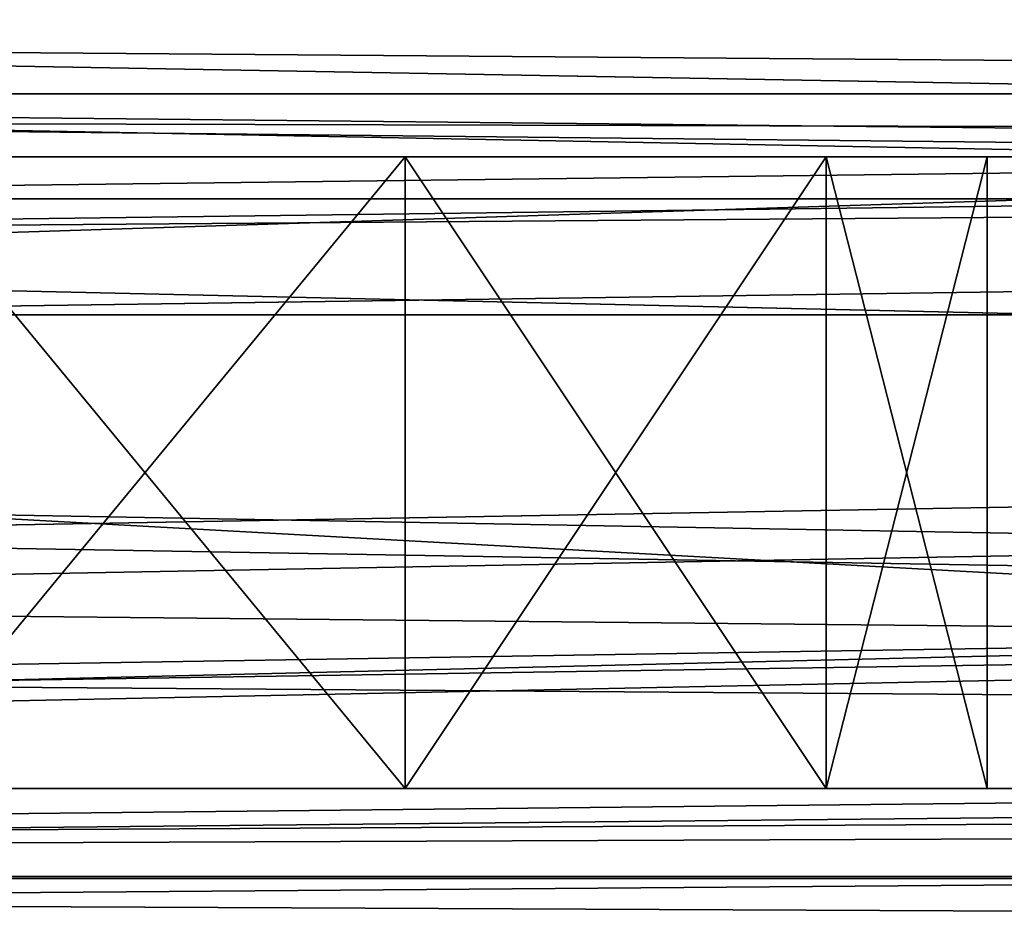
# Model space of a CAD drawing. Extents: x -398 to 398, y -1355 to -82.
# Tile 205 of 256: x -40.59 to -35.92, y -108.83 to -104.58. Entities that reach past the tile are written whole.
import ezdxf

# ---------------------------------------------------------------- set-up
doc = ezdxf.new("R2010")
doc.units = 0
doc.header["$MEASUREMENT"] = 0

msp = doc.modelspace()

# ---------------------------------------------------------------- linework, layer by layer
for points in [[(395.5, -525.467285, 437.803314), (395.5, -81.938164, 160.655502), (-395.5, -81.938164, 160.655502)], [(395.5, -525.467285, 437.803314), (-395.5, -81.938164, 160.655502), (-395.5, -525.467285, 437.803314)], [(-22.229691, -124.655098, 181.452103), (-396.5, -85.435806, 156.945206), (-395.5, -84.587761, 156.415207)], [(-22.229691, -124.6604, 181.443604), (-396.5, -85.441109, 156.936707), (-395.5, -84.593063, 156.406799)], [(395.5, -528.116882, 433.562988), (395.5, -84.587761, 156.415207), (-395.5, -84.587761, 156.415207)], [(395.5, -528.116882, 433.562988), (-395.5, -84.587761, 156.415207), (-395.5, -528.116882, 433.562988)], [(-395.5, -84.587761, 156.415207), (395.5, -84.587761, 156.415207), (-19.442101, -123.289597, 180.598801)], [(-395.5, -84.587761, 156.415207), (-19.442101, -123.289597, 180.598801), (-21.06683, -123.633301, 180.813599)], [(-395.5, -84.587761, 156.415207), (-21.06683, -123.633301, 180.813599), (-22.229691, -124.655098, 181.452103)], [(-395.5, -84.593063, 156.406799), (395.5, -84.593063, 156.406799), (-19.442101, -123.294899, 180.590302)], [(-395.5, -84.593063, 156.406799), (-19.442101, -123.294899, 180.590302), (-21.06683, -123.638603, 180.805099)], [(-395.5, -84.593063, 156.406799), (-21.06683, -123.638603, 180.805099), (-22.229691, -124.6604, 181.443604)], [(-396.5, -85.435806, 156.945206), (-22.478531, -125.502296, 181.981506), (-22.478531, -130.514999, 185.1138)], [(-396.5, -85.435806, 156.945206), (-22.478531, -130.514999, 185.1138), (-50.35714, -414.036102, 362.277405)], [(-22.478531, -125.502296, 181.981506), (-396.5, -85.435806, 156.945206), (-22.229691, -124.655098, 181.452103)], [(-396.5, -85.441109, 156.936707), (-22.478531, -125.507599, 181.973007), (-22.478531, -130.520294, 185.105301)], [(-396.5, -85.441109, 156.936707), (-22.478531, -130.520294, 185.105301), (-50.35714, -414.041412, 362.26889)], [(-22.478531, -125.507599, 181.973007), (-396.5, -85.441109, 156.936707), (-22.229691, -124.6604, 181.443604)], [(243, -100.280098, 127.672203), (-235.265503, -167.884293, 169.916), (-243, -100.280098, 127.672203)], [(243, -100.280098, 127.672203), (235.265503, -167.884293, 169.916), (-235.265503, -167.884293, 169.916)], [(243, -100.704002, 126.993698), (-235.265503, -168.308197, 169.237503), (-243, -100.704002, 126.993698)], [(243, -100.704002, 126.993698), (235.265503, -168.308197, 169.237503), (-235.265503, -168.308197, 169.237503)], [(-243, -101.233902, -0.8), (-83, -106.983902, -0.8), (80.827187, -108.651802, -0.8)], [(-243, -101.233902, -0.8), (80.827187, -108.651802, -0.8), (81.629829, -107.4487, -0.8)], [(-243, -101.233902, -0.8), (81.629829, -107.4487, -0.8), (83, -106.983902, -0.8)], [(-243, -101.233902, -0.8), (83, -106.983902, -0.8), (230.827194, -108.651802, -0.8)], [(-243, -101.233902, -0.8), (230.827194, -108.651802, -0.8), (231.629807, -107.4487, -0.8)], [(-243, -101.233902, -0.8), (231.629807, -107.4487, -0.8), (233, -106.983902, -0.8)], [(-243, -101.233902, -0.8), (233, -106.983902, -0.8), (242.412903, -106.942398, -0.8)], [(-243, -101.233902, -0.8), (242.412903, -106.942398, -0.8), (243, -103.233902, -0.8)], [(-243, -101.233902), (-83, -106.983902), (80.827187, -108.651802)], [(-243, -101.233902), (80.827187, -108.651802), (81.629829, -107.4487)], [(-243, -101.233902), (81.629829, -107.4487), (83, -106.983902)], [(-243, -101.233902), (83, -106.983902), (230.827194, -108.651802)], [(-243, -101.233902), (230.827194, -108.651802), (231.629807, -107.4487)], [(-243, -101.233902), (231.629807, -107.4487), (233, -106.983902)], [(-243, -101.233902), (233, -106.983902), (242.412903, -106.942398)], [(-243, -101.233902), (242.412903, -106.942398), (243, -103.233902)], [(-31, -102.983902, 114.3228), (-144.5, -101.233902, 114.3228), (-31, -107.483902, 114.3228)], [(-31, -107.483902, 114.3228), (-144.5, -101.233902, 114.3228), (-144.5, -110.233902, 114.3228)], [(-31, -102.983902, 115.122803), (-144.5, -101.233902, 115.122803), (-31, -107.483902, 115.122803)], [(-31, -107.483902, 115.122803), (-144.5, -101.233902, 115.122803), (-144.5, -110.233902, 115.122803)], [(-255, -101.733902), (-233, -107.733902), (255, -101.733902)], [(-255, -101.733902, 0.8), (-233, -107.733902, 0.8), (255, -101.733902, 0.8)], [(255, -101.733902), (-233, -107.733902), (-232.166, -107.986397)], [(255, -101.733902, 0.8), (-233, -107.733902, 0.8), (-232.166, -107.986397, 0.8)], [(255, -101.733902), (-232.166, -107.986397), (-231.614594, -108.660004)], [(255, -101.733902, 0.8), (-232.166, -107.986397, 0.8), (-231.614594, -108.660004, 0.8)], [(255, -101.733902), (-231.614594, -108.660004), (-83, -107.733902)], [(255, -101.733902, 0.8), (-231.614594, -108.660004, 0.8), (-83, -107.733902, 0.8)], [(255, -101.733902), (-83, -107.733902), (-82.165993, -107.986397)], [(255, -101.733902, 0.8), (-83, -107.733902, 0.8), (-82.165993, -107.986397, 0.8)], [(255, -101.733902), (-82.165993, -107.986397), (-81.614594, -108.660004)], [(255, -101.733902, 0.8), (-82.165993, -107.986397, 0.8), (-81.614594, -108.660004, 0.8)], [(255, -101.733902), (-81.614594, -108.660004), (83, -107.733902)], [(255, -101.733902, 0.8), (-81.614594, -108.660004, 0.8), (83, -107.733902, 0.8)], [(-169, -103.733902, 13.57285), (-95, -104.933899, 13.57285), (95, -104.933899, 13.57285)], [(-169, -103.733902, 13.57285), (95, -104.933899, 13.57285), (169, -103.733902, 13.57285)], [(-169, -109.733902, 113.5728), (-169, -103.733902, 113.5728), (-29.5, -105.233902, 113.5728)], [(-169, -103.733902, 113.5728), (169, -103.733902, 113.5728), (22.5, -105.233902, 113.5728)], [(-169, -103.733902, 113.5728), (22.5, -105.233902, 113.5728), (-22.5, -105.233902, 113.5728)], [(-169, -103.733902, 113.5728), (-22.5, -105.233902, 113.5728), (-29.5, -105.233902, 113.5728)], [(-160, -105.233902, 23.572849), (160, -105.233902, 23.572849), (-160, -103.733902, 23.572849)], [(-160, -103.733902, 23.572849), (160, -105.233902, 23.572849), (160, -103.733902, 23.572849)], [(-15.6, -105.233902, 103.5728), (-160, -105.233902, 103.5728), (-15.6, -103.733902, 103.5728)], [(-15.6, -103.733902, 103.5728), (-160, -105.233902, 103.5728), (-160, -103.733902, 103.5728)], [(-94, -104.483902, 12.82285), (94, -104.483902, 12.82285), (-94, -105.983902, 12.82285)], [(-94, -105.983902, 12.82285), (94, -104.483902, 12.82285), (94, -105.983902, 12.82285)], [(-94, -104.483902, 12.02285), (94, -104.483902, 12.02285), (-94, -105.983902, 12.02285)], [(-94, -105.983902, 12.02285), (94, -104.483902, 12.02285), (94, -105.983902, 12.02285)], [(-95, -105.433899, 13.57285), (95, -105.433899, 13.57285), (-95, -104.933899, 13.57285)], [(-95, -104.933899, 13.57285), (95, -105.433899, 13.57285), (95, -104.933899, 13.57285)], [(-169, -109.733902, 113.5728), (-29.5, -105.233902, 113.5728), (-29.5, -108.233902, 113.5728)], [(-160, -105.233902, 103.5728), (-150, -105.233902, 102.572899), (-15.6, -105.233902, 103.5728)], [(-160, -105.233902, 23.572849), (160, -105.233902, 23.572849), (-150, -105.233902, 24.57283)], [(-15.6, -105.233902, 103.5728), (-150, -105.233902, 102.572899), (-140, -105.233902, 102.572899)], [(160, -105.233902, 23.572849), (-140, -105.233902, 24.57283), (-150, -105.233902, 24.57283)], [(-15.6, -105.233902, 103.5728), (-140, -105.233902, 102.572899), (-130, -105.233902, 102.572899)], [(160, -105.233902, 23.572849), (-130, -105.233902, 24.57283), (-140, -105.233902, 24.57283)], [(-15.6, -105.233902, 103.5728), (-130, -105.233902, 102.572899), (-120, -105.233902, 102.572899)], [(160, -105.233902, 23.572849), (-120, -105.233902, 24.57283), (-130, -105.233902, 24.57283)], [(-15.6, -105.233902, 103.5728), (-120, -105.233902, 102.572899), (-110, -105.233902, 102.572899)], [(160, -105.233902, 23.572849), (-110, -105.233902, 24.57283), (-120, -105.233902, 24.57283)], [(-15.6, -105.233902, 103.5728), (-110, -105.233902, 102.572899), (-100, -105.233902, 102.572899)], [(160, -105.233902, 23.572849), (-100, -105.233902, 24.57283), (-110, -105.233902, 24.57283)], [(-15.6, -105.233902, 103.5728), (-100, -105.233902, 102.572899), (-90, -105.233902, 102.572899)], [(160, -105.233902, 23.572849), (-90, -105.233902, 24.57283), (-100, -105.233902, 24.57283)], [(-15.6, -105.233902, 103.5728), (-90, -105.233902, 102.572899), (-80, -105.233902, 102.572899)], [(160, -105.233902, 23.572849), (-80, -105.233902, 24.57283), (-90, -105.233902, 24.57283)], [(-15.6, -105.233902, 103.5728), (-80, -105.233902, 102.572899), (-70, -105.233902, 102.572899)], [(160, -105.233902, 23.572849), (-70, -105.233902, 24.57283), (-80, -105.233902, 24.57283)], [(-15.6, -105.233902, 103.5728), (-70, -105.233902, 102.572899), (-60, -105.233902, 102.572899)], [(160, -105.233902, 23.572849), (-60, -105.233902, 24.57283), (-70, -105.233902, 24.57283)], [(-15.6, -105.233902, 103.5728), (-60, -105.233902, 102.572899), (-50, -105.233902, 102.572899)], [(160, -105.233902, 23.572849), (-50, -105.233902, 24.57283), (-60, -105.233902, 24.57283)], [(-15.6, -105.233902, 103.5728), (-50, -105.233902, 102.572899), (-48.469219, -105.233902, 102.268402)], [(160, -105.233902, 23.572849), (-40, -105.233902, 24.57283), (-50, -105.233902, 24.57283)], [(-41.530781, -105.233902, 24.87727), (-50, -105.233902, 24.57283), (-40, -105.233902, 24.57283)], [(-15.6, -105.233902, 103.5728), (-48.469219, -105.233902, 102.268402), (-40, -105.233902, 102.572899)], [(-40, -105.233902, 102.572899), (-48.469219, -105.233902, 102.268402), (-41.530781, -105.233902, 102.268402)], [(-41.530781, -105.233902, 94.877274), (-41.530781, -105.233902, 92.268417), (-40, -105.233902, 92.572861)], [(-41.530781, -105.233902, 94.877274), (-40, -105.233902, 92.572861), (-40, -105.233902, 94.57283)], [(-40, -105.233902, 32.572861), (-41.530781, -105.233902, 34.87727), (-41.530781, -105.233902, 32.268421)], [(-41.530781, -105.233902, 34.87727), (-40, -105.233902, 32.572861), (-40, -105.233902, 34.57283)], [(-40, -105.233902, 42.572861), (-41.530781, -105.233902, 44.87727), (-41.530781, -105.233902, 42.268421)], [(-41.530781, -105.233902, 44.87727), (-40, -105.233902, 42.572861), (-40, -105.233902, 44.57283)], [(-40, -105.233902, 52.572861), (-41.530781, -105.233902, 54.87727), (-41.530781, -105.233902, 52.268421)], [(-41.530781, -105.233902, 54.87727), (-40, -105.233902, 52.572861), (-40, -105.233902, 54.57283)], [(-40, -105.233902, 72.572861), (-41.530781, -105.233902, 74.877274), (-41.530781, -105.233902, 72.268417)], [(-41.530781, -105.233902, 74.877274), (-40, -105.233902, 72.572861), (-40, -105.233902, 74.57283)], [(-40, -105.233902, 82.572861), (-41.530781, -105.233902, 84.877274), (-41.530781, -105.233902, 82.268417)], [(-41.530781, -105.233902, 84.877274), (-40, -105.233902, 82.572861), (-40, -105.233902, 84.57283)], [(-40, -105.233902, 62.572861), (-41.530781, -105.233902, 64.877274), (-41.530781, -105.233902, 62.268421)], [(-41.530781, -105.233902, 64.877274), (-40, -105.233902, 62.572861), (-40, -105.233902, 64.57283)], [(-38.763931, -105.233902, 102.377098), (-38.763931, -108.233902, 102.377098), (-41.236069, -108.233902, 102.377098)], [(-38.763931, -105.233902, 102.377098), (-41.236069, -108.233902, 102.377098), (-41.236069, -105.233902, 102.377098)], [(-41.236069, -105.233902, 94.768623), (-41.236069, -108.233902, 94.768623), (-38.763931, -108.233902, 94.768623)], [(-41.236069, -105.233902, 94.768623), (-38.763931, -108.233902, 94.768623), (-38.763931, -105.233902, 94.768623)], [(-38.763931, -105.233902, 32.377071), (-38.763931, -108.233902, 32.377071), (-41.236069, -108.233902, 32.377071)], [(-38.763931, -105.233902, 32.377071), (-41.236069, -108.233902, 32.377071), (-41.236069, -105.233902, 32.377071)], [(-41.236069, -105.233902, 24.76862), (-41.236069, -108.233902, 24.76862), (-38.763931, -108.233902, 24.76862)], [(-41.236069, -105.233902, 24.76862), (-38.763931, -108.233902, 24.76862), (-38.763931, -105.233902, 24.76862)], [(-38.763931, -105.233902, 42.377071), (-38.763931, -108.233902, 42.377071), (-41.236069, -108.233902, 42.377071)], [(-38.763931, -105.233902, 42.377071), (-41.236069, -108.233902, 42.377071), (-41.236069, -105.233902, 42.377071)], [(-41.236069, -105.233902, 34.76862), (-41.236069, -108.233902, 34.76862), (-38.763931, -108.233902, 34.76862)], [(-41.236069, -105.233902, 34.76862), (-38.763931, -108.233902, 34.76862), (-38.763931, -105.233902, 34.76862)], [(-38.763931, -105.233902, 52.377071), (-38.763931, -108.233902, 52.377071), (-41.236069, -108.233902, 52.377071)], [(-38.763931, -105.233902, 52.377071), (-41.236069, -108.233902, 52.377071), (-41.236069, -105.233902, 52.377071)], [(-41.236069, -105.233902, 44.76862), (-41.236069, -108.233902, 44.76862), (-38.763931, -108.233902, 44.76862)], [(-41.236069, -105.233902, 44.76862), (-38.763931, -108.233902, 44.76862), (-38.763931, -105.233902, 44.76862)], [(-38.763931, -105.233902, 62.377071), (-38.763931, -108.233902, 62.377071), (-41.236069, -108.233902, 62.377071)], [(-38.763931, -105.233902, 62.377071), (-41.236069, -108.233902, 62.377071), (-41.236069, -105.233902, 62.377071)], [(-41.236069, -105.233902, 54.76862), (-41.236069, -108.233902, 54.76862), (-38.763931, -108.233902, 54.76862)], [(-41.236069, -105.233902, 54.76862), (-38.763931, -108.233902, 54.76862), (-38.763931, -105.233902, 54.76862)], [(-38.763931, -105.233902, 72.377083), (-38.763931, -108.233902, 72.377083), (-41.236069, -108.233902, 72.377083)], [(-38.763931, -105.233902, 72.377083), (-41.236069, -108.233902, 72.377083), (-41.236069, -105.233902, 72.377083)], [(-41.236069, -105.233902, 64.768623), (-41.236069, -108.233902, 64.768623), (-38.763931, -108.233902, 64.768623)], [(-41.236069, -105.233902, 64.768623), (-38.763931, -108.233902, 64.768623), (-38.763931, -105.233902, 64.768623)], [(-38.763931, -105.233902, 82.377083), (-38.763931, -108.233902, 82.377083), (-41.236069, -108.233902, 82.377083)], [(-38.763931, -105.233902, 82.377083), (-41.236069, -108.233902, 82.377083), (-41.236069, -105.233902, 82.377083)], [(-41.236069, -105.233902, 74.768623), (-41.236069, -108.233902, 74.768623), (-38.763931, -108.233902, 74.768623)], [(-41.236069, -105.233902, 74.768623), (-38.763931, -108.233902, 74.768623), (-38.763931, -105.233902, 74.768623)], [(-38.763931, -105.233902, 92.377083), (-38.763931, -108.233902, 92.377083), (-41.236069, -108.233902, 92.377083)], [(-38.763931, -105.233902, 92.377083), (-41.236069, -108.233902, 92.377083), (-41.236069, -105.233902, 92.377083)], [(-41.236069, -105.233902, 84.768623), (-41.236069, -108.233902, 84.768623), (-38.763931, -108.233902, 84.768623)], [(-41.236069, -105.233902, 84.768623), (-38.763931, -108.233902, 84.768623), (-38.763931, -105.233902, 84.768623)], [(-15.6, -105.233902, 103.5728), (-40, -105.233902, 102.572899), (-38.469219, -105.233902, 102.268402)], [(160, -105.233902, 23.572849), (-30, -105.233902, 24.57283), (-40, -105.233902, 24.57283)], [(-40, -105.233902, 94.57283), (-40, -105.233902, 92.572861), (-38.469219, -105.233902, 92.268417)], [(-40, -105.233902, 94.57283), (-38.469219, -105.233902, 92.268417), (-38.469219, -105.233902, 94.877274)], [(-31.530781, -105.233902, 24.87727), (-38.469219, -105.233902, 24.87727), (-40, -105.233902, 24.57283)], [(-31.530781, -105.233902, 24.87727), (-40, -105.233902, 24.57283), (-30, -105.233902, 24.57283)], [(-40, -105.233902, 34.57283), (-40, -105.233902, 32.572861), (-38.469219, -105.233902, 32.268421)], [(-40, -105.233902, 34.57283), (-38.469219, -105.233902, 32.268421), (-38.469219, -105.233902, 34.87727)], [(-40, -105.233902, 44.57283), (-40, -105.233902, 42.572861), (-38.469219, -105.233902, 42.268421)], [(-40, -105.233902, 44.57283), (-38.469219, -105.233902, 42.268421), (-38.469219, -105.233902, 44.87727)], [(-40, -105.233902, 54.57283), (-40, -105.233902, 52.572861), (-38.469219, -105.233902, 52.268421)], [(-40, -105.233902, 54.57283), (-38.469219, -105.233902, 52.268421), (-38.469219, -105.233902, 54.87727)], [(-40, -105.233902, 74.57283), (-40, -105.233902, 72.572861), (-38.469219, -105.233902, 72.268417)], [(-40, -105.233902, 74.57283), (-38.469219, -105.233902, 72.268417), (-38.469219, -105.233902, 74.877274)], [(-40, -105.233902, 84.57283), (-40, -105.233902, 82.572861), (-38.469219, -105.233902, 82.268417)], [(-40, -105.233902, 84.57283), (-38.469219, -105.233902, 82.268417), (-38.469219, -105.233902, 84.877274)], [(-40, -105.233902, 64.57283), (-40, -105.233902, 62.572861), (-38.469219, -105.233902, 62.268421)], [(-40, -105.233902, 64.57283), (-38.469219, -105.233902, 62.268421), (-38.469219, -105.233902, 64.877274)], [(-38.763931, -108.233902, 102.377098), (-36.763931, -105.233902, 100.924004), (-36.763931, -108.233902, 100.924004)], [(-36.763931, -105.233902, 100.924004), (-38.763931, -108.233902, 102.377098), (-38.763931, -105.233902, 102.377098)], [(-38.763931, -105.233902, 94.768623), (-38.763931, -108.233902, 94.768623), (-36.763931, -108.233902, 96.221703)], [(-38.763931, -105.233902, 94.768623), (-36.763931, -108.233902, 96.221703), (-36.763931, -105.233902, 96.221703)], [(-38.763931, -108.233902, 32.377071), (-36.763931, -105.233902, 30.92399), (-36.763931, -108.233902, 30.92399)], [(-36.763931, -105.233902, 30.92399), (-38.763931, -108.233902, 32.377071), (-38.763931, -105.233902, 32.377071)], [(-38.763931, -105.233902, 24.76862), (-38.763931, -108.233902, 24.76862), (-36.763931, -108.233902, 26.221701)], [(-38.763931, -105.233902, 24.76862), (-36.763931, -108.233902, 26.221701), (-36.763931, -105.233902, 26.221701)], [(-38.763931, -108.233902, 42.377071), (-36.763931, -105.233902, 40.923988), (-36.763931, -108.233902, 40.923988)], [(-36.763931, -105.233902, 40.923988), (-38.763931, -108.233902, 42.377071), (-38.763931, -105.233902, 42.377071)], [(-38.763931, -105.233902, 34.76862), (-38.763931, -108.233902, 34.76862), (-36.763931, -108.233902, 36.221699)], [(-38.763931, -105.233902, 34.76862), (-36.763931, -108.233902, 36.221699), (-36.763931, -105.233902, 36.221699)], [(-38.763931, -108.233902, 52.377071), (-36.763931, -105.233902, 50.923988), (-36.763931, -108.233902, 50.923988)], [(-36.763931, -105.233902, 50.923988), (-38.763931, -108.233902, 52.377071), (-38.763931, -105.233902, 52.377071)], [(-38.763931, -105.233902, 44.76862), (-38.763931, -108.233902, 44.76862), (-36.763931, -108.233902, 46.221699)], [(-38.763931, -105.233902, 44.76862), (-36.763931, -108.233902, 46.221699), (-36.763931, -105.233902, 46.221699)], [(-38.763931, -108.233902, 62.377071), (-36.763931, -105.233902, 60.923988), (-36.763931, -108.233902, 60.923988)], [(-36.763931, -105.233902, 60.923988), (-38.763931, -108.233902, 62.377071), (-38.763931, -105.233902, 62.377071)], [(-38.763931, -105.233902, 54.76862), (-38.763931, -108.233902, 54.76862), (-36.763931, -108.233902, 56.221699)], [(-38.763931, -105.233902, 54.76862), (-36.763931, -108.233902, 56.221699), (-36.763931, -105.233902, 56.221699)], [(-38.763931, -108.233902, 72.377083), (-36.763931, -105.233902, 70.923988), (-36.763931, -108.233902, 70.923988)], [(-36.763931, -105.233902, 70.923988), (-38.763931, -108.233902, 72.377083), (-38.763931, -105.233902, 72.377083)], [(-38.763931, -105.233902, 64.768623), (-38.763931, -108.233902, 64.768623), (-36.763931, -108.233902, 66.221703)], [(-38.763931, -105.233902, 64.768623), (-36.763931, -108.233902, 66.221703), (-36.763931, -105.233902, 66.221703)], [(-38.763931, -108.233902, 82.377083), (-36.763931, -105.233902, 80.923988), (-36.763931, -108.233902, 80.923988)], [(-36.763931, -105.233902, 80.923988), (-38.763931, -108.233902, 82.377083), (-38.763931, -105.233902, 82.377083)], [(-38.763931, -105.233902, 74.768623), (-38.763931, -108.233902, 74.768623), (-36.763931, -108.233902, 76.221703)], [(-38.763931, -105.233902, 74.768623), (-36.763931, -108.233902, 76.221703), (-36.763931, -105.233902, 76.221703)], [(-38.763931, -108.233902, 92.377083), (-36.763931, -105.233902, 90.923988), (-36.763931, -108.233902, 90.923988)], [(-36.763931, -105.233902, 90.923988), (-38.763931, -108.233902, 92.377083), (-38.763931, -105.233902, 92.377083)], [(-38.763931, -105.233902, 84.768623), (-38.763931, -108.233902, 84.768623), (-36.763931, -108.233902, 86.221703)], [(-38.763931, -105.233902, 84.768623), (-36.763931, -108.233902, 86.221703), (-36.763931, -105.233902, 86.221703)], [(-15.6, -105.233902, 103.5728), (-38.469219, -105.233902, 102.268402), (-30, -105.233902, 102.572899)], [(-38.469219, -105.233902, 94.877274), (-38.469219, -105.233902, 92.268417), (-36.67411, -105.233902, 90.795097)], [(-38.469219, -105.233902, 94.877274), (-36.67411, -105.233902, 90.795097), (-36.67411, -105.233902, 96.350594)], [(-30, -105.233902, 102.572899), (-38.469219, -105.233902, 102.268402), (-31.530781, -105.233902, 102.268402)], [(-31.530781, -105.233902, 102.268402), (-38.469219, -105.233902, 102.268402), (-36.67411, -105.233902, 100.795097)], [(-33.32589, -105.233902, 26.35059), (-36.67411, -105.233902, 26.35059), (-38.469219, -105.233902, 24.87727)], [(-33.32589, -105.233902, 26.35059), (-38.469219, -105.233902, 24.87727), (-31.530781, -105.233902, 24.87727)], [(-38.469219, -105.233902, 34.87727), (-38.469219, -105.233902, 32.268421), (-36.67411, -105.233902, 30.795099)], [(-38.469219, -105.233902, 34.87727), (-36.67411, -105.233902, 30.795099), (-36.67411, -105.233902, 36.35059)], [(-38.469219, -105.233902, 44.87727), (-38.469219, -105.233902, 42.268421), (-36.67411, -105.233902, 40.795101)], [(-38.469219, -105.233902, 44.87727), (-36.67411, -105.233902, 40.795101), (-36.67411, -105.233902, 46.35059)], [(-38.469219, -105.233902, 54.87727), (-38.469219, -105.233902, 52.268421), (-36.67411, -105.233902, 50.795101)], [(-38.469219, -105.233902, 54.87727), (-36.67411, -105.233902, 50.795101), (-36.67411, -105.233902, 56.35059)], [(-38.469219, -105.233902, 74.877274), (-38.469219, -105.233902, 72.268417), (-36.67411, -105.233902, 70.795097)], [(-38.469219, -105.233902, 74.877274), (-36.67411, -105.233902, 70.795097), (-36.67411, -105.233902, 76.350594)], [(-38.469219, -105.233902, 84.877274), (-38.469219, -105.233902, 82.268417), (-36.67411, -105.233902, 80.795097)], [(-38.469219, -105.233902, 84.877274), (-36.67411, -105.233902, 80.795097), (-36.67411, -105.233902, 86.350594)], [(-38.469219, -105.233902, 64.877274), (-38.469219, -105.233902, 62.268421), (-36.67411, -105.233902, 60.795101)], [(-38.469219, -105.233902, 64.877274), (-36.67411, -105.233902, 60.795101), (-36.67411, -105.233902, 66.350594)], [(-36.763931, -108.233902, 100.924004), (-36.763931, -105.233902, 100.924004), (-36, -105.233902, 98.572853)], [(-36.763931, -108.233902, 100.924004), (-36, -105.233902, 98.572853), (-36, -108.233902, 98.572853)], [(-36.763931, -105.233902, 96.221703), (-36.763931, -108.233902, 96.221703), (-36, -108.233902, 98.572853)], [(-36.763931, -105.233902, 96.221703), (-36, -108.233902, 98.572853), (-36, -105.233902, 98.572853)], [(-36.763931, -108.233902, 30.92399), (-36.763931, -105.233902, 30.92399), (-36, -105.233902, 28.572849)], [(-36.763931, -108.233902, 30.92399), (-36, -105.233902, 28.572849), (-36, -108.233902, 28.572849)], [(-36.763931, -105.233902, 26.221701), (-36.763931, -108.233902, 26.221701), (-36, -108.233902, 28.572849)], [(-36.763931, -105.233902, 26.221701), (-36, -108.233902, 28.572849), (-36, -105.233902, 28.572849)], [(-36.763931, -108.233902, 40.923988), (-36.763931, -105.233902, 40.923988), (-36, -105.233902, 38.572849)], [(-36.763931, -108.233902, 40.923988), (-36, -105.233902, 38.572849), (-36, -108.233902, 38.572849)], [(-36.763931, -105.233902, 36.221699), (-36.763931, -108.233902, 36.221699), (-36, -108.233902, 38.572849)], [(-36.763931, -105.233902, 36.221699), (-36, -108.233902, 38.572849), (-36, -105.233902, 38.572849)], [(-36.763931, -108.233902, 50.923988), (-36.763931, -105.233902, 50.923988), (-36, -105.233902, 48.572849)], [(-36.763931, -108.233902, 50.923988), (-36, -105.233902, 48.572849), (-36, -108.233902, 48.572849)], [(-36.763931, -105.233902, 46.221699), (-36.763931, -108.233902, 46.221699), (-36, -108.233902, 48.572849)], [(-36.763931, -105.233902, 46.221699), (-36, -108.233902, 48.572849), (-36, -105.233902, 48.572849)], [(-36.763931, -108.233902, 60.923988), (-36.763931, -105.233902, 60.923988), (-36, -105.233902, 58.572849)], [(-36.763931, -108.233902, 60.923988), (-36, -105.233902, 58.572849), (-36, -108.233902, 58.572849)], [(-36.763931, -105.233902, 56.221699), (-36.763931, -108.233902, 56.221699), (-36, -108.233902, 58.572849)], [(-36.763931, -105.233902, 56.221699), (-36, -108.233902, 58.572849), (-36, -105.233902, 58.572849)], [(-36.763931, -108.233902, 70.923988), (-36.763931, -105.233902, 70.923988), (-36, -105.233902, 68.572853)], [(-36.763931, -108.233902, 70.923988), (-36, -105.233902, 68.572853), (-36, -108.233902, 68.572853)], [(-36.763931, -105.233902, 66.221703), (-36.763931, -108.233902, 66.221703), (-36, -108.233902, 68.572853)], [(-36.763931, -105.233902, 66.221703), (-36, -108.233902, 68.572853), (-36, -105.233902, 68.572853)], [(-36.763931, -108.233902, 80.923988), (-36.763931, -105.233902, 80.923988), (-36, -105.233902, 78.572853)], [(-36.763931, -108.233902, 80.923988), (-36, -105.233902, 78.572853), (-36, -108.233902, 78.572853)], [(-36.763931, -105.233902, 76.221703), (-36.763931, -108.233902, 76.221703), (-36, -108.233902, 78.572853)], [(-36.763931, -105.233902, 76.221703), (-36, -108.233902, 78.572853), (-36, -105.233902, 78.572853)], [(-36.763931, -108.233902, 90.923988), (-36.763931, -105.233902, 90.923988), (-36, -105.233902, 88.572853)], [(-36.763931, -108.233902, 90.923988), (-36, -105.233902, 88.572853), (-36, -108.233902, 88.572853)], [(-36.763931, -105.233902, 86.221703), (-36.763931, -108.233902, 86.221703), (-36, -108.233902, 88.572853)], [(-36.763931, -105.233902, 86.221703), (-36, -108.233902, 88.572853), (-36, -105.233902, 88.572853)], [(-36.67411, -105.233902, 96.350594), (-36.67411, -105.233902, 90.795097), (-36, -105.233902, 88.572853)], [(-36.67411, -105.233902, 96.350594), (-36, -105.233902, 88.572853), (-36, -105.233902, 98.572853)], [(-31.530781, -105.233902, 102.268402), (-36.67411, -105.233902, 100.795097), (-33.32589, -105.233902, 100.795097)], [(-33.32589, -105.233902, 100.795097), (-36.67411, -105.233902, 100.795097), (-36, -105.233902, 98.572853)], [(-34, -105.233902, 28.572849), (-36, -105.233902, 28.572849), (-36.67411, -105.233902, 26.35059)], [(-34, -105.233902, 28.572849), (-36.67411, -105.233902, 26.35059), (-33.32589, -105.233902, 26.35059)], [(-36.67411, -105.233902, 36.35059), (-36.67411, -105.233902, 30.795099), (-36, -105.233902, 28.572849)], [(-36.67411, -105.233902, 36.35059), (-36, -105.233902, 28.572849), (-36, -105.233902, 38.572849)], [(-36.67411, -105.233902, 46.35059), (-36.67411, -105.233902, 40.795101), (-36, -105.233902, 38.572849)], [(-36.67411, -105.233902, 46.35059), (-36, -105.233902, 38.572849), (-36, -105.233902, 48.572849)], [(-36.67411, -105.233902, 56.35059), (-36.67411, -105.233902, 50.795101), (-36, -105.233902, 48.572849)], [(-36.67411, -105.233902, 56.35059), (-36, -105.233902, 48.572849), (-36, -105.233902, 58.572849)], [(-36.67411, -105.233902, 76.350594), (-36.67411, -105.233902, 70.795097), (-36, -105.233902, 68.572853)], [(-36.67411, -105.233902, 76.350594), (-36, -105.233902, 68.572853), (-36, -105.233902, 78.572853)], [(-36.67411, -105.233902, 86.350594), (-36.67411, -105.233902, 80.795097), (-36, -105.233902, 78.572853)], [(-36.67411, -105.233902, 86.350594), (-36, -105.233902, 78.572853), (-36, -105.233902, 88.572853)], [(-36.67411, -105.233902, 66.350594), (-36.67411, -105.233902, 60.795101), (-36, -105.233902, 58.572849)], [(-36.67411, -105.233902, 66.350594), (-36, -105.233902, 58.572849), (-36, -105.233902, 68.572853)], [(-36, -105.233902, 98.572853), (-36, -105.233902, 88.572853), (-34, -105.233902, 88.572853)], [(-36, -105.233902, 98.572853), (-34, -105.233902, 88.572853), (-34, -105.233902, 98.572853)], [(-33.32589, -105.233902, 100.795097), (-36, -105.233902, 98.572853), (-34, -105.233902, 98.572853)], [(-34, -105.233902, 38.572849), (-36, -105.233902, 28.572849), (-34, -105.233902, 28.572849)], [(-36, -105.233902, 28.572849), (-34, -105.233902, 38.572849), (-36, -105.233902, 38.572849)], [(-36, -105.233902, 38.572849), (-34, -105.233902, 38.572849), (-34, -105.233902, 48.572849)], [(-36, -105.233902, 38.572849), (-34, -105.233902, 48.572849), (-36, -105.233902, 48.572849)], [(-36, -105.233902, 48.572849), (-34, -105.233902, 48.572849), (-34, -105.233902, 58.572849)], [(-36, -105.233902, 48.572849), (-34, -105.233902, 58.572849), (-36, -105.233902, 58.572849)], [(-36, -105.233902, 58.572849), (-34, -105.233902, 58.572849), (-34, -105.233902, 68.572853)], [(-36, -105.233902, 58.572849), (-34, -105.233902, 68.572853), (-36, -105.233902, 68.572853)], [(-36, -105.233902, 68.572853), (-34, -105.233902, 68.572853), (-34, -105.233902, 78.572853)], [(-36, -105.233902, 68.572853), (-34, -105.233902, 78.572853), (-36, -105.233902, 78.572853)], [(-36, -105.233902, 78.572853), (-34, -105.233902, 78.572853), (-34, -105.233902, 88.572853)], [(-36, -105.233902, 78.572853), (-34, -105.233902, 88.572853), (-36, -105.233902, 88.572853)], [(-169, -109.733902, 13.57285), (169, -109.733902, 13.57285), (105, -105.433899, 13.57285)], [(-169, -109.733902, 13.57285), (105, -105.433899, 13.57285), (95, -105.433899, 13.57285)], [(-169, -109.733902, 13.57285), (95, -105.433899, 13.57285), (-95, -105.433899, 13.57285)], [(144.300003, -110.233902, 12.82285), (-144.300003, -110.233902, 12.82285), (-106, -105.983902, 12.82285)], [(144.300003, -110.233902, 12.02285), (-144.300003, -110.233902, 12.02285), (-106, -105.983902, 12.02285)], [(144.300003, -110.233902, 12.82285), (-106, -105.983902, 12.82285), (-94, -105.983902, 12.82285)], [(144.300003, -110.233902, 12.02285), (-106, -105.983902, 12.02285), (-94, -105.983902, 12.02285)], [(144.300003, -110.233902, 12.82285), (-94, -105.983902, 12.82285), (94, -105.983902, 12.82285)], [(144.300003, -110.233902, 12.02285), (-94, -105.983902, 12.02285), (94, -105.983902, 12.02285)], [(-81.629829, -107.4487, -0.8), (80.827187, -108.651802, -0.8), (-83, -106.983902, -0.8)], [(-81.629829, -107.4487), (80.827187, -108.651802), (-83, -106.983902)], [(-81.629829, -107.4487, -0.8), (-80.827187, -108.651802, -0.8), (80.827187, -108.651802, -0.8)], [(-81.629829, -107.4487), (-80.827187, -108.651802), (80.827187, -108.651802)], [(144.5, -110.233902, 114.3228), (-31, -107.483902, 114.3228), (-144.5, -110.233902, 114.3228)], [(144.5, -110.233902, 115.122803), (-31, -107.483902, 115.122803), (-144.5, -110.233902, 115.122803)], [(-81.614594, -108.660004), (82.165993, -107.986397), (83, -107.733902)], [(-81.614594, -108.660004, 0.8), (82.165993, -107.986397, 0.8), (83, -107.733902, 0.8)], [(82.165993, -107.986397), (-81.614594, -108.660004), (81.614594, -108.660004)], [(82.165993, -107.986397, 0.8), (-81.614594, -108.660004, 0.8), (81.614594, -108.660004, 0.8)], [(-169, -109.733902, 113.5728), (-29.5, -108.233902, 113.5728), (-22.5, -108.233902, 113.5728)], [(-169, -109.733902, 113.5728), (-22.5, -108.233902, 113.5728), (22.5, -108.233902, 113.5728)], [(-169, -109.733902, 113.5728), (22.5, -108.233902, 113.5728), (169, -109.733902, 113.5728)], [(-160, -108.233902, 23.572849), (-150, -108.233902, 24.57283), (160, -108.233902, 23.572849)], [(-160, -108.233902, 103.5728), (160, -108.233902, 103.5728), (-150, -108.233902, 102.572899)], [(-160, -109.733902, 23.572849), (160, -109.733902, 23.572849), (-160, -108.233902, 23.572849)], [(-160, -108.233902, 23.572849), (160, -109.733902, 23.572849), (160, -108.233902, 23.572849)], [(160, -109.733902, 103.5728), (-160, -109.733902, 103.5728), (160, -108.233902, 103.5728)], [(160, -108.233902, 103.5728), (-160, -109.733902, 103.5728), (-160, -108.233902, 103.5728)], [(160, -108.233902, 103.5728), (-140, -108.233902, 102.572899), (-150, -108.233902, 102.572899)], [(160, -108.233902, 23.572849), (-150, -108.233902, 24.57283), (-140, -108.233902, 24.57283)], [(160, -108.233902, 103.5728), (-130, -108.233902, 102.572899), (-140, -108.233902, 102.572899)], [(160, -108.233902, 23.572849), (-140, -108.233902, 24.57283), (-130, -108.233902, 24.57283)], [(160, -108.233902, 103.5728), (-120, -108.233902, 102.572899), (-130, -108.233902, 102.572899)], [(160, -108.233902, 23.572849), (-130, -108.233902, 24.57283), (-120, -108.233902, 24.57283)], [(160, -108.233902, 103.5728), (-110, -108.233902, 102.572899), (-120, -108.233902, 102.572899)], [(160, -108.233902, 23.572849), (-120, -108.233902, 24.57283), (-110, -108.233902, 24.57283)], [(160, -108.233902, 103.5728), (-100, -108.233902, 102.572899), (-110, -108.233902, 102.572899)], [(160, -108.233902, 23.572849), (-110, -108.233902, 24.57283), (-100, -108.233902, 24.57283)], [(160, -108.233902, 103.5728), (-90, -108.233902, 102.572899), (-100, -108.233902, 102.572899)], [(160, -108.233902, 23.572849), (-100, -108.233902, 24.57283), (-90, -108.233902, 24.57283)], [(160, -108.233902, 103.5728), (-80, -108.233902, 102.572899), (-90, -108.233902, 102.572899)], [(160, -108.233902, 23.572849), (-90, -108.233902, 24.57283), (-80, -108.233902, 24.57283)], [(160, -108.233902, 103.5728), (-70, -108.233902, 102.572899), (-80, -108.233902, 102.572899)], [(160, -108.233902, 23.572849), (-80, -108.233902, 24.57283), (-70, -108.233902, 24.57283)], [(160, -108.233902, 103.5728), (-60, -108.233902, 102.572899), (-70, -108.233902, 102.572899)], [(160, -108.233902, 23.572849), (-70, -108.233902, 24.57283), (-60, -108.233902, 24.57283)], [(160, -108.233902, 103.5728), (-50, -108.233902, 102.572899), (-60, -108.233902, 102.572899)], [(160, -108.233902, 23.572849), (-60, -108.233902, 24.57283), (-50, -108.233902, 24.57283)], [(160, -108.233902, 103.5728), (-40, -108.233902, 102.572899), (-50, -108.233902, 102.572899)], [(160, -108.233902, 23.572849), (-50, -108.233902, 24.57283), (-40, -108.233902, 24.57283)], [(-48.469219, -108.233902, 24.87727), (-40, -108.233902, 24.57283), (-50, -108.233902, 24.57283)], [(-41.530781, -108.233902, 102.268402), (-50, -108.233902, 102.572899), (-40, -108.233902, 102.572899)], [(-48.469219, -108.233902, 24.87727), (-41.530781, -108.233902, 24.87727), (-40, -108.233902, 24.57283)], [(-40, -108.233902, 34.57283), (-41.530781, -108.233902, 32.268421), (-41.530781, -108.233902, 34.87727)], [(-41.530781, -108.233902, 32.268421), (-40, -108.233902, 34.57283), (-40, -108.233902, 32.572861)], [(-40, -108.233902, 44.57283), (-41.530781, -108.233902, 42.268421), (-41.530781, -108.233902, 44.87727)], [(-41.530781, -108.233902, 42.268421), (-40, -108.233902, 44.57283), (-40, -108.233902, 42.572861)], [(-40, -108.233902, 54.57283), (-41.530781, -108.233902, 52.268421), (-41.530781, -108.233902, 54.87727)], [(-41.530781, -108.233902, 52.268421), (-40, -108.233902, 54.57283), (-40, -108.233902, 52.572861)], [(-40, -108.233902, 64.57283), (-41.530781, -108.233902, 62.268421), (-41.530781, -108.233902, 64.877274)], [(-41.530781, -108.233902, 62.268421), (-40, -108.233902, 64.57283), (-40, -108.233902, 62.572861)], [(-40, -108.233902, 74.57283), (-41.530781, -108.233902, 72.268417), (-41.530781, -108.233902, 74.877274)], [(-41.530781, -108.233902, 72.268417), (-40, -108.233902, 74.57283), (-40, -108.233902, 72.572861)], [(-40, -108.233902, 84.57283), (-41.530781, -108.233902, 82.268417), (-41.530781, -108.233902, 84.877274)], [(-41.530781, -108.233902, 82.268417), (-40, -108.233902, 84.57283), (-40, -108.233902, 82.572861)], [(-40, -108.233902, 94.57283), (-41.530781, -108.233902, 92.268417), (-41.530781, -108.233902, 94.877274)], [(-41.530781, -108.233902, 92.268417), (-40, -108.233902, 94.57283), (-40, -108.233902, 92.572861)], [(160, -108.233902, 103.5728), (-30, -108.233902, 102.572899), (-40, -108.233902, 102.572899)], [(160, -108.233902, 23.572849), (-40, -108.233902, 24.57283), (-30, -108.233902, 24.57283)], [(-38.469219, -108.233902, 24.87727), (-30, -108.233902, 24.57283), (-40, -108.233902, 24.57283)], [(-31.530781, -108.233902, 102.268402), (-38.469219, -108.233902, 102.268402), (-40, -108.233902, 102.572899)], [(-31.530781, -108.233902, 102.268402), (-40, -108.233902, 102.572899), (-30, -108.233902, 102.572899)], [(-40, -108.233902, 32.572861), (-40, -108.233902, 34.57283), (-38.469219, -108.233902, 34.87727)], [(-40, -108.233902, 32.572861), (-38.469219, -108.233902, 34.87727), (-38.469219, -108.233902, 32.268421)], [(-40, -108.233902, 42.572861), (-40, -108.233902, 44.57283), (-38.469219, -108.233902, 44.87727)], [(-40, -108.233902, 42.572861), (-38.469219, -108.233902, 44.87727), (-38.469219, -108.233902, 42.268421)], [(-40, -108.233902, 52.572861), (-40, -108.233902, 54.57283), (-38.469219, -108.233902, 54.87727)], [(-40, -108.233902, 52.572861), (-38.469219, -108.233902, 54.87727), (-38.469219, -108.233902, 52.268421)], [(-40, -108.233902, 62.572861), (-40, -108.233902, 64.57283), (-38.469219, -108.233902, 64.877274)], [(-40, -108.233902, 62.572861), (-38.469219, -108.233902, 64.877274), (-38.469219, -108.233902, 62.268421)], [(-40, -108.233902, 72.572861), (-40, -108.233902, 74.57283), (-38.469219, -108.233902, 74.877274)], [(-40, -108.233902, 72.572861), (-38.469219, -108.233902, 74.877274), (-38.469219, -108.233902, 72.268417)], [(-40, -108.233902, 82.572861), (-40, -108.233902, 84.57283), (-38.469219, -108.233902, 84.877274)], [(-40, -108.233902, 82.572861), (-38.469219, -108.233902, 84.877274), (-38.469219, -108.233902, 82.268417)], [(-40, -108.233902, 92.572861), (-40, -108.233902, 94.57283), (-38.469219, -108.233902, 94.877274)], [(-40, -108.233902, 92.572861), (-38.469219, -108.233902, 94.877274), (-38.469219, -108.233902, 92.268417)], [(-36.67411, -108.233902, 26.35059), (-31.530781, -108.233902, 24.87727), (-38.469219, -108.233902, 24.87727)], [(-38.469219, -108.233902, 24.87727), (-31.530781, -108.233902, 24.87727), (-30, -108.233902, 24.57283)], [(-33.32589, -108.233902, 100.795097), (-36.67411, -108.233902, 100.795097), (-38.469219, -108.233902, 102.268402)], [(-33.32589, -108.233902, 100.795097), (-38.469219, -108.233902, 102.268402), (-31.530781, -108.233902, 102.268402)], [(-38.469219, -108.233902, 32.268421), (-38.469219, -108.233902, 34.87727), (-36.67411, -108.233902, 36.35059)], [(-38.469219, -108.233902, 32.268421), (-36.67411, -108.233902, 36.35059), (-36.67411, -108.233902, 30.795099)], [(-38.469219, -108.233902, 42.268421), (-38.469219, -108.233902, 44.87727), (-36.67411, -108.233902, 46.35059)], [(-38.469219, -108.233902, 42.268421), (-36.67411, -108.233902, 46.35059), (-36.67411, -108.233902, 40.795101)], [(-38.469219, -108.233902, 52.268421), (-38.469219, -108.233902, 54.87727), (-36.67411, -108.233902, 56.35059)], [(-38.469219, -108.233902, 52.268421), (-36.67411, -108.233902, 56.35059), (-36.67411, -108.233902, 50.795101)], [(-38.469219, -108.233902, 62.268421), (-38.469219, -108.233902, 64.877274), (-36.67411, -108.233902, 66.350594)], [(-38.469219, -108.233902, 62.268421), (-36.67411, -108.233902, 66.350594), (-36.67411, -108.233902, 60.795101)], [(-38.469219, -108.233902, 72.268417), (-38.469219, -108.233902, 74.877274), (-36.67411, -108.233902, 76.350594)], [(-38.469219, -108.233902, 72.268417), (-36.67411, -108.233902, 76.350594), (-36.67411, -108.233902, 70.795097)], [(-38.469219, -108.233902, 82.268417), (-38.469219, -108.233902, 84.877274), (-36.67411, -108.233902, 86.350594)], [(-38.469219, -108.233902, 82.268417), (-36.67411, -108.233902, 86.350594), (-36.67411, -108.233902, 80.795097)], [(-38.469219, -108.233902, 92.268417), (-38.469219, -108.233902, 94.877274), (-36.67411, -108.233902, 96.350594)], [(-38.469219, -108.233902, 92.268417), (-36.67411, -108.233902, 96.350594), (-36.67411, -108.233902, 90.795097)], [(-36, -108.233902, 28.572849), (-33.32589, -108.233902, 26.35059), (-36.67411, -108.233902, 26.35059)], [(-36.67411, -108.233902, 26.35059), (-33.32589, -108.233902, 26.35059), (-31.530781, -108.233902, 24.87727)], [(-34, -108.233902, 98.572853), (-36, -108.233902, 98.572853), (-36.67411, -108.233902, 100.795097)], [(-34, -108.233902, 98.572853), (-36.67411, -108.233902, 100.795097), (-33.32589, -108.233902, 100.795097)], [(-36.67411, -108.233902, 30.795099), (-36.67411, -108.233902, 36.35059), (-36, -108.233902, 38.572849)], [(-36.67411, -108.233902, 30.795099), (-36, -108.233902, 38.572849), (-36, -108.233902, 28.572849)], [(-36.67411, -108.233902, 40.795101), (-36.67411, -108.233902, 46.35059), (-36, -108.233902, 48.572849)], [(-36.67411, -108.233902, 40.795101), (-36, -108.233902, 48.572849), (-36, -108.233902, 38.572849)], [(-36.67411, -108.233902, 50.795101), (-36.67411, -108.233902, 56.35059), (-36, -108.233902, 58.572849)], [(-36.67411, -108.233902, 50.795101), (-36, -108.233902, 58.572849), (-36, -108.233902, 48.572849)], [(-36.67411, -108.233902, 60.795101), (-36.67411, -108.233902, 66.350594), (-36, -108.233902, 68.572853)], [(-36.67411, -108.233902, 60.795101), (-36, -108.233902, 68.572853), (-36, -108.233902, 58.572849)], [(-36.67411, -108.233902, 70.795097), (-36.67411, -108.233902, 76.350594), (-36, -108.233902, 78.572853)], [(-36.67411, -108.233902, 70.795097), (-36, -108.233902, 78.572853), (-36, -108.233902, 68.572853)], [(-36.67411, -108.233902, 80.795097), (-36.67411, -108.233902, 86.350594), (-36, -108.233902, 88.572853)], [(-36.67411, -108.233902, 80.795097), (-36, -108.233902, 88.572853), (-36, -108.233902, 78.572853)], [(-36.67411, -108.233902, 90.795097), (-36.67411, -108.233902, 96.350594), (-36, -108.233902, 98.572853)], [(-36.67411, -108.233902, 90.795097), (-36, -108.233902, 98.572853), (-36, -108.233902, 88.572853)], [(-36, -108.233902, 58.572849), (-34, -108.233902, 48.572849), (-36, -108.233902, 48.572849)], [(-36, -108.233902, 48.572849), (-34, -108.233902, 48.572849), (-34, -108.233902, 38.572849)], [(-36, -108.233902, 48.572849), (-34, -108.233902, 38.572849), (-36, -108.233902, 38.572849)], [(-36, -108.233902, 38.572849), (-34, -108.233902, 38.572849), (-34, -108.233902, 28.572849)], [(-36, -108.233902, 38.572849), (-34, -108.233902, 28.572849), (-36, -108.233902, 28.572849)], [(-36, -108.233902, 28.572849), (-34, -108.233902, 28.572849), (-33.32589, -108.233902, 26.35059)], [(-34, -108.233902, 48.572849), (-36, -108.233902, 58.572849), (-34, -108.233902, 58.572849)], [(-34, -108.233902, 58.572849), (-36, -108.233902, 58.572849), (-36, -108.233902, 68.572853)], [(-34, -108.233902, 58.572849), (-36, -108.233902, 68.572853), (-34, -108.233902, 68.572853)], [(-34, -108.233902, 68.572853), (-36, -108.233902, 68.572853), (-36, -108.233902, 78.572853)], [(-34, -108.233902, 68.572853), (-36, -108.233902, 78.572853), (-34, -108.233902, 78.572853)], [(-34, -108.233902, 78.572853), (-36, -108.233902, 78.572853), (-36, -108.233902, 88.572853)], [(-34, -108.233902, 78.572853), (-36, -108.233902, 88.572853), (-34, -108.233902, 88.572853)], [(-34, -108.233902, 88.572853), (-36, -108.233902, 88.572853), (-36, -108.233902, 98.572853)], [(-34, -108.233902, 88.572853), (-36, -108.233902, 98.572853), (-34, -108.233902, 98.572853)], [(-81.528557, -109.526604), (81.614594, -108.660004), (-81.614594, -108.660004)], [(-81.528557, -109.526604, 0.8), (81.614594, -108.660004, 0.8), (-81.614594, -108.660004, 0.8)], [(-81.528557, -109.526604), (81.528557, -109.526604), (81.614594, -108.660004)], [(-81.528557, -109.526604, 0.8), (81.528557, -109.526604, 0.8), (81.614594, -108.660004, 0.8)], [(80.827187, -108.651802, -0.8), (-80.827187, -108.651802, -0.8), (-80.920776, -110.094803, -0.8)], [(80.827187, -108.651802, -0.8), (-80.920776, -110.094803, -0.8), (80.920776, -110.094803, -0.8)], [(80.827187, -108.651802), (-80.827187, -108.651802), (-80.920776, -110.094803)], [(80.827187, -108.651802), (-80.920776, -110.094803), (80.920776, -110.094803)]]:
    msp.add_3dface(points)

doc.saveas('drawing.dxf')
